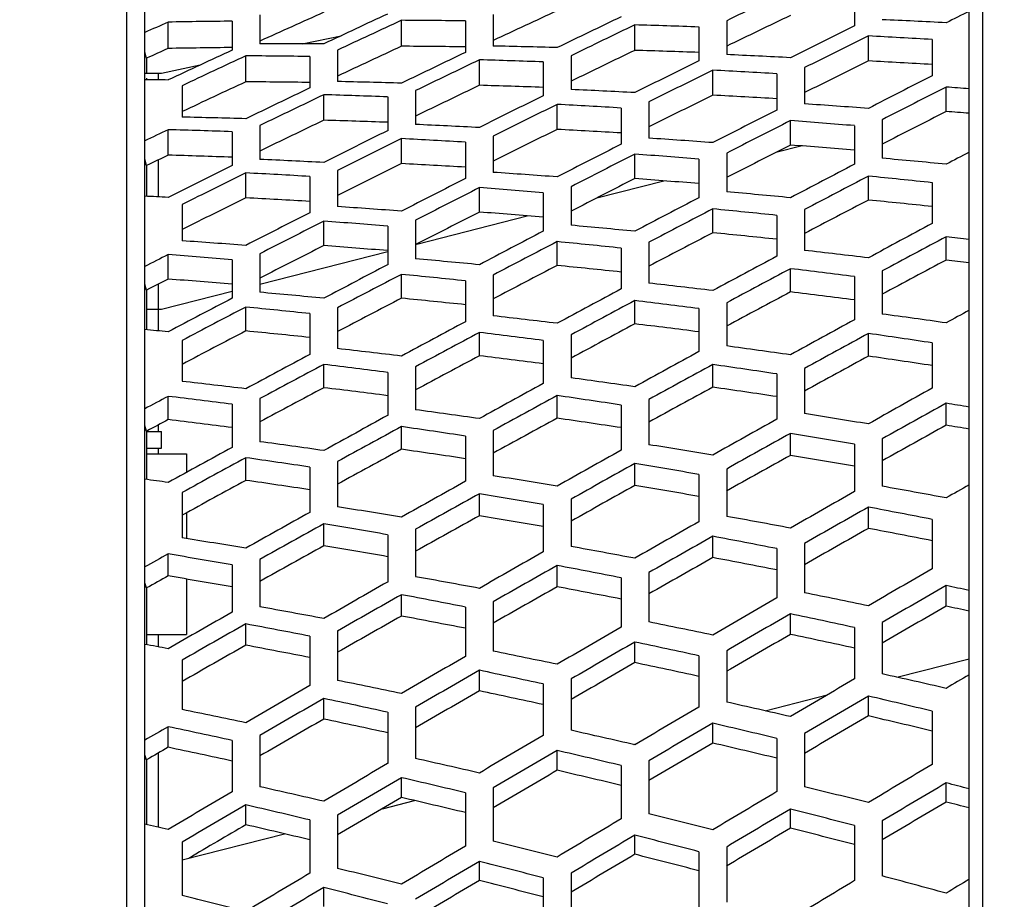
# Model space of a CAD drawing. Header units: millimetres. Extents: x 0 to 420, y 0 to 297.
# Tile 119 of 256: x 61.55 to 68.63, y 236.5 to 242.83. Entities that reach past the tile are written whole.
import ezdxf

# ---------------------------------------------------------------- set-up
doc = ezdxf.new("R2010")
doc.units = ezdxf.units.MM
doc.header["$LTSCALE"] = 23.1
doc.layers.get('0').update_dxf_attribs({"linetype": 'CONTINUOUS'})
doc.layers.add('DIM_PILOTEES', color=7, linetype='CONTINUOUS')
doc.styles.get("Standard").update_dxf_attribs({"font": 'txt', "width": 0.7})
doc.dimstyles.new('DIMSTYLE_1', dxfattribs={"dimtxt": 2.5, "dimasz": 3.5, "dimexe": 2, "dimexo": 0, "dimtad": 1, "dimdec": 0, "dimlfac": 5, "dimdsep": 46, "dimtxsty": 'Standard', "dimblk": '_FILLED', "dimblk1": '_FILLED', "dimblk2": '_FILLED', "dimcen": 0.09, "dimazin": 2, "dimtp": 0.8, "dimtm": 0.8, "dimtfac": 1, "dimtdec": 0, "dimtofl": 0, "dimtmove": 0, "dimatfit": 3, "dimldrblk": '_FILLED', "dimfxl": 0, "dimtolj": 1, "dimarcsym": 0})

# ---------------------------------------------------------------- blocks, each defined once
blk = doc.blocks.new('_FILLED')
at = {"color": 0, "linetype": 'ByBlock'}
blk.add_solid([(0, 0), (-1, 0.1429), (-1, -0.1429)], dxfattribs=at)
blk = doc.blocks.new('*D1')
at = {"layer": 'DIM_PILOTEES', "color": 2, "linetype": 'Continuous'}
for p, q in [((71.586, 247.7489), (30.431, 247.7489)), ((32.431, 247.7489), (32.431, 199.5161)), ((32.431, 151.2834), (32.431, 199.5161)), ((53.6999, 151.2834), (30.431, 151.2834))]:
    blk.add_line(p, q, dxfattribs=at)
at = {"layer": 'DIM_PILOTEES', "color": 2, "linetype": 'Continuous', "xscale": 3.5, "yscale": 3.5, "zscale": 3.5}
for p, rotation in [((32.431, 247.7489), 90), ((32.431, 151.2834), 270)]:
    blk.add_blockref('_FILLED', p, dxfattribs=dict(at, rotation=rotation))
at = {"layer": 'DIM_PILOTEES', "color": 2, "linetype": 'Continuous', "insert": (29.306, 199.5161), "char_height": 2.5, "width": 8.839286, "attachment_point": 2, "rotation": 90, "line_spacing_factor": 0.9}
blk.add_mtext('{\\ftxt;\\W0.0001;\\H0.0001;\\~}{\\ftxt;\\W2.3571428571;\\H2.5; }{\\ftxt;\\W0.0001;\\H0.0001;\\~}', dxfattribs=at)
blk = doc.blocks.new('*D4')
at = {"layer": 'DIM_PILOTEES', "color": 2, "linetype": 'Continuous'}
for p, q in [((71.586, 247.7489), (38.087, 247.7489)), ((40.087, 247.7489), (40.087, 202.0461)), ((40.087, 156.3434), (40.087, 202.0461)), ((55.3461, 156.3434), (38.087, 156.3434))]:
    blk.add_line(p, q, dxfattribs=at)
at = {"layer": 'DIM_PILOTEES', "color": 2, "linetype": 'Continuous', "xscale": 3.5, "yscale": 3.5, "zscale": 3.5}
for p, rotation in [((40.087, 247.7489), 90), ((40.087, 156.3434), 270)]:
    blk.add_blockref('_FILLED', p, dxfattribs=dict(at, rotation=rotation))
at = {"layer": 'DIM_PILOTEES', "color": 2, "linetype": 'Continuous', "insert": (36.962, 202.0461), "char_height": 2.5, "width": 8.571429, "attachment_point": 2, "rotation": 90, "line_spacing_factor": 0.9}
blk.add_mtext('{\\ftxt;\\W0.0001;\\H0.0001;\\~}{\\ftxt;\\W2.2857142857;\\H2.5; }{\\ftxt;\\W0.0001;\\H0.0001;\\~}', dxfattribs=at)

msp = doc.modelspace()

# ---------------------------------------------------------------- linework, layer by layer
at = {"color": 7, "linetype": 'Continuous'}
for p, q in [((68.476, 246.9154), (68.476, 235.1288)), ((68.3795, 235.0255), (68.3795, 246.8585)), ((62.3163, 230.57), (62.3163, 244.9825)), ((62.4461, 230.5093), (62.4461, 244.887)), ((67.5546, 243.0259), (67.5546, 242.7822)), ((62.6146, 242.6202), (62.6146, 242.8099)), ((63.0746, 242.8163), (63.0746, 242.6079)), ((63.2746, 242.8628), (63.2746, 242.6544)), ((64.2946, 242.6359), (64.2946, 242.8226)), ((64.7546, 242.8182), (64.7546, 242.5921)), ((64.9546, 242.8639), (64.9546, 242.6378)), ((66.6346, 242.8195), (66.6346, 242.5758)), ((65.9746, 242.6064), (65.9746, 242.7897)), ((66.4346, 242.7746), (66.4346, 242.531)), ((63.5797, 242.6539), (63.8602, 242.7121)), ((67.6546, 242.5305), (67.6546, 242.7102)), ((68.1146, 242.6844), (68.1146, 242.4237)), ((62.4599, 242.5507), (62.4461, 242.5981)), ((63.8346, 242.6081), (63.8346, 242.3819)), ((62.4599, 242.5507), (62.4599, 242.4434)), ((63.1746, 242.38), (63.1746, 242.5667)), ((63.6346, 242.5624), (63.6346, 242.3362)), ((64.8546, 242.3551), (64.8546, 242.5384)), ((65.3146, 242.5233), (65.3146, 242.2797)), ((65.5146, 242.5682), (65.5146, 242.3246)), ((62.5661, 242.4434), (62.8461, 242.5016)), ((66.5346, 242.2841), (66.5346, 242.4638)), ((67.1946, 242.4821), (67.1946, 242.2213)), ((62.4461, 242.4434), (62.5661, 242.4434)), ((62.4599, 242.4071), (62.4599, 242.3938)), ((62.5461, 242.3935), (62.5461, 242.4434)), ((66.9946, 242.4381), (66.9946, 242.1773)), ((62.7146, 242.3522), (62.7146, 242.1261)), ((64.3946, 242.3169), (64.3946, 242.0733)), ((68.2146, 242.1663), (68.2146, 242.3422)), ((63.7346, 242.1038), (63.7346, 242.2871)), ((64.1946, 242.2721), (64.1946, 242.0285)), ((66.0746, 242.2357), (66.0746, 241.975)), ((65.4146, 242.0377), (65.4146, 242.2175)), ((65.8746, 242.1917), (65.8746, 241.931)), ((67.0946, 241.9251), (67.0946, 242.101)), ((67.7546, 242.1077), (67.7546, 241.8302)), ((62.6146, 241.8525), (62.6146, 242.0358)), ((63.0746, 242.0208), (63.0746, 241.7772)), ((63.2746, 242.0657), (63.2746, 241.8221)), ((67.5546, 242.0646), (67.5546, 241.7871)), ((64.2946, 241.7913), (64.2946, 241.9711)), ((64.9546, 241.9894), (64.9546, 241.7286)), ((64.7546, 241.9454), (64.7546, 241.6846)), ((66.9983, 241.8762), (67.1675, 241.9195)), ((62.4599, 241.7783), (62.4461, 241.8234)), ((62.5461, 241.552), (62.5461, 241.8196)), ((65.9746, 241.684), (65.9746, 241.8599)), ((66.4346, 241.8235), (66.4346, 241.546)), ((66.6346, 241.8666), (66.6346, 241.5891)), ((62.4599, 241.7783), (62.4599, 241.5563)), ((63.8346, 241.743), (63.8346, 241.4823)), ((63.1746, 241.545), (63.1746, 241.7247)), ((63.6346, 241.699), (63.6346, 241.4383)), ((65.7002, 241.5445), (66.1829, 241.6678)), ((67.6546, 241.5296), (67.6546, 241.7015)), ((64.8546, 241.4429), (64.8546, 241.6188)), ((65.5146, 241.6255), (65.5146, 241.348)), ((68.1146, 241.6545), (68.1146, 241.3605)), ((65.3146, 241.5825), (65.3146, 241.3049)), ((62.7146, 241.4967), (62.7146, 241.2359)), ((66.5346, 241.2941), (66.5346, 241.4659)), ((67.1946, 241.461), (67.1946, 241.1671)), ((64.3946, 241.3844), (64.3946, 241.1069)), ((64.4033, 241.213), (65.1977, 241.416)), ((66.9946, 241.4189), (66.9946, 241.125)), ((63.7346, 241.2018), (63.7346, 241.3777)), ((64.1946, 241.3414), (64.1946, 241.0638)), ((68.2146, 241.0978), (68.2146, 241.2653)), ((65.4146, 241.0585), (65.4146, 241.2304)), ((65.8746, 241.1834), (65.8746, 240.8895)), ((66.0746, 241.2255), (66.0746, 240.9315)), ((62.6146, 240.9606), (62.6146, 241.1365)), ((63.0746, 241.1003), (63.0746, 240.8227)), ((63.2746, 240.9245), (64.196, 241.16)), ((63.2746, 241.1433), (63.2746, 240.8658)), ((67.0946, 240.8681), (67.0946, 241.0356)), ((64.2946, 240.823), (64.2946, 240.9948)), ((64.9546, 240.99), (64.9546, 240.696)), ((67.5546, 240.9782), (67.5546, 240.6682)), ((67.7546, 241.0192), (67.7546, 240.7092)), ((62.4599, 240.8821), (62.4461, 240.9248)), ((62.5461, 240.5881), (62.5461, 240.9259)), ((64.7546, 240.9479), (64.7546, 240.654)), ((62.4599, 240.8821), (62.4599, 240.5963)), ((62.5661, 240.7434), (63.0746, 240.8734)), ((62.4599, 240.7434), (62.5661, 240.7434)), ((63.1746, 240.5874), (63.1746, 240.7593)), ((63.8346, 240.7545), (63.8346, 240.4605)), ((65.9746, 240.6384), (65.9746, 240.806)), ((66.4346, 240.7485), (66.4346, 240.4386)), ((66.6346, 240.7895), (66.6346, 240.4796)), ((63.6346, 240.7124), (63.6346, 240.4185)), ((64.8546, 240.4088), (64.8546, 240.5763)), ((65.5146, 240.5599), (65.5146, 240.25)), ((67.6546, 240.4064), (67.6546, 240.5694)), ((62.7146, 240.5189), (62.7146, 240.225)), ((65.3146, 240.5189), (65.3146, 240.2089)), ((68.1146, 240.5014), (68.1146, 240.1759)), ((63.7346, 240.1791), (63.7346, 240.3467)), ((64.3946, 240.3303), (64.3946, 240.0203)), ((66.5346, 240.1829), (66.5346, 240.3459)), ((67.1946, 240.3179), (67.1946, 239.9924)), ((64.1946, 240.2893), (64.1946, 239.9793)), ((66.9946, 240.278), (66.9946, 239.9525)), ((62.6146, 239.9495), (62.6146, 240.117)), ((65.4146, 239.9595), (65.4146, 240.1225)), ((63.0746, 240.0597), (63.0746, 239.7497)), ((63.2746, 240.1007), (63.2746, 239.7907)), ((65.8746, 240.0546), (65.8746, 239.729)), ((66.0746, 240.0945), (66.0746, 239.7689)), ((68.2146, 239.9092), (68.2146, 240.0675)), ((62.4599, 239.867), (62.4461, 239.907)), ((62.5461, 239.8634), (62.5461, 239.913)), ((64.2946, 239.736), (64.2946, 239.899)), ((62.4599, 239.867), (62.4599, 239.5189)), ((62.4599, 239.8634), (62.5661, 239.8634)), ((62.5661, 239.7434), (62.5661, 239.8634)), ((64.7546, 239.8312), (64.7546, 239.5056)), ((64.9546, 239.8711), (64.9546, 239.5455)), ((67.0946, 239.6922), (67.0946, 239.8505)), ((67.5546, 239.7722), (67.5546, 239.4315)), ((67.7546, 239.811), (67.7546, 239.4703)), ((62.4599, 239.7434), (62.5661, 239.7434)), ((62.4599, 239.7034), (62.7461, 239.7034)), ((62.5461, 239.7034), (62.5461, 239.7434)), ((62.7461, 239.7034), (62.7461, 239.5695)), ((63.1746, 239.5125), (63.1746, 239.6756)), ((63.8346, 239.6477), (63.8346, 239.3221)), ((65.9746, 239.4753), (65.9746, 239.6336)), ((63.6346, 239.6078), (63.6346, 239.2822)), ((66.4346, 239.5553), (66.4346, 239.2146)), ((66.6346, 239.5941), (66.6346, 239.2533)), ((62.7146, 239.4242), (62.7146, 239.0987)), ((64.8546, 239.2583), (64.8546, 239.4166)), ((65.3146, 239.3384), (65.3146, 238.9977)), ((65.5146, 239.3771), (65.5146, 239.0364)), ((62.7461, 239.2785), (62.7461, 239.0937)), ((67.6546, 239.1668), (67.6546, 239.3201)), ((63.7346, 239.0414), (63.7346, 239.1996)), ((68.1146, 239.2316), (68.1146, 238.8762)), ((64.1946, 239.1215), (64.1946, 238.7808)), ((64.3946, 239.1602), (64.3946, 238.8195)), ((66.5346, 238.9566), (66.5346, 239.1099)), ((67.1946, 239.059), (67.1946, 238.7035)), ((62.6146, 238.8244), (62.6146, 238.9827)), ((66.9946, 239.0214), (66.9946, 238.666)), ((63.0746, 238.9046), (63.0746, 238.5638)), ((63.2746, 238.9433), (63.2746, 238.6026)), ((65.4146, 238.7464), (65.4146, 238.8998)), ((66.0746, 238.8488), (66.0746, 238.4934)), ((62.4599, 238.7385), (62.4461, 238.7755)), ((62.7461, 238.8023), (62.7461, 238.4034)), ((65.8746, 238.8113), (65.8746, 238.4559)), ((62.4599, 238.7385), (62.4599, 238.3299)), ((64.2946, 238.5363), (64.2946, 238.6896)), ((68.2146, 238.6069), (68.2146, 238.7551)), ((64.9546, 238.6387), (64.9546, 238.2833)), ((64.7546, 238.6012), (64.7546, 238.2458)), ((67.0946, 238.4038), (67.0946, 238.552)), ((63.1746, 238.3261), (63.1746, 238.4794)), ((67.7546, 238.4896), (67.7546, 238.12)), ((63.8346, 238.4286), (63.8346, 238.0732)), ((67.5546, 238.4534), (67.5546, 238.0837)), ((62.4599, 238.4034), (62.7461, 238.4034)), ((62.5461, 238.314), (62.5461, 238.4034)), ((63.6346, 238.391), (63.6346, 238.0356)), ((65.9746, 238.2008), (65.9746, 238.3489)), ((66.6346, 238.2866), (66.6346, 237.9169)), ((62.7146, 238.2184), (62.7146, 237.863)), ((66.4346, 238.2503), (66.4346, 237.8807)), ((67.8596, 238.0964), (68.3795, 238.2293)), ((64.8546, 237.9977), (64.8546, 238.1458)), ((65.5146, 238.0835), (65.5146, 237.7139)), ((65.3146, 238.0473), (65.3146, 237.6776)), ((63.7346, 237.7946), (63.7346, 237.9427)), ((66.9122, 237.8542), (67.3581, 237.9682)), ((67.6546, 237.8175), (67.6546, 237.9603)), ((64.1946, 237.8442), (64.1946, 237.4746)), ((64.3946, 237.8805), (64.3946, 237.5108)), ((68.1146, 237.8517), (68.1146, 237.4683)), ((62.6146, 237.5915), (62.6146, 237.7397)), ((66.5346, 237.6217), (66.5346, 237.7645)), ((63.0746, 237.6412), (63.0746, 237.2715)), ((63.2746, 237.6774), (63.2746, 237.3078)), ((66.9946, 237.6559), (66.9946, 237.2726)), ((67.1946, 237.6909), (67.1946, 237.3075)), ((65.4146, 237.426), (65.4146, 237.5688)), ((65.9643, 237.612), (65.9894, 237.6184)), ((62.4599, 237.5025), (62.4461, 237.5364)), ((62.4599, 237.5025), (62.4599, 237.0357)), ((62.5461, 237.016), (62.5461, 237.5521)), ((66.0746, 237.4952), (66.0746, 237.1118)), ((65.8746, 237.4602), (65.8746, 237.0769)), ((64.2946, 237.2302), (64.2946, 237.3731)), ((64.9546, 237.2995), (64.9546, 236.9161)), ((68.2146, 237.198), (68.2146, 237.3352)), ((64.1574, 237.1501), (64.3865, 237.2087)), ((64.7546, 237.2645), (64.7546, 236.8812)), ((63.1746, 237.0345), (63.1746, 237.1773)), ((67.0946, 237.0099), (67.0946, 237.1471)), ((63.6346, 237.0688), (63.6346, 236.6854)), ((63.8346, 237.1038), (63.8346, 236.7204)), ((67.7546, 237.0623), (67.7546, 236.6657)), ((67.5546, 237.0287), (67.5546, 236.6321)), ((62.7146, 236.7814), (63.4509, 236.9696)), ((65.9746, 236.8217), (65.9746, 236.959)), ((62.7146, 236.9081), (62.7146, 236.5247)), ((66.6346, 236.8742), (66.6346, 236.4776)), ((66.4346, 236.8406), (66.4346, 236.444)), ((64.8546, 236.6336), (64.8546, 236.7709)), ((65.3146, 236.6525), (65.3146, 236.2559)), ((65.5146, 236.6861), (65.5146, 236.2895)), ((63.7346, 236.4455), (63.7346, 236.5827))]:
    msp.add_line(p, q, dxfattribs=at)
for centre, major_axis, ratio, start_param, end_param in [((91.3089, 225.399), (56.9286, 18.7454), 0.424394, 1.866776, 1.875618), ((86.9614, 224.2131), (54.7682, 15.786), 0.44833, 1.876388, 1.885589), ((89.0386, 224.7769), (55.6269, 17.2034), 0.436622, 1.870978, 1.880031), ((94.9686, 225.5843), (58.5134, 19.2673), 0.424394, 1.898757, 1.901886), ((85.7698, 224.1968), (54.6058, 15.7392), 0.44833, 1.876334, 1.87971), ((88.0448, 213.1914), (55.5923, -16.0235), 0.44833, 2.160999, 2.170186), ((89.4295, 224.3553), (56.1928, 16.1966), 0.44833, 1.903878, 1.912967), ((87.847, 224.7593), (55.4647, 17.1532), 0.436622, 1.870925, 1.880004), ((90.1219, 212.6206), (56.4505, -17.4581), 0.436622, 2.166561, 2.1756), ((91.5067, 224.9313), (57.0505, 17.6436), 0.436622, 1.898027, 1.906971), ((91.1157, 225.3478), (56.4911, 18.6014), 0.424394, 1.866639, 1.875549), ((92.6936, 212.0177), (57.5283, -18.9429), 0.424394, 2.14465, 2.153401), ((89.9241, 225.3289), (56.3289, 18.5479), 0.424394, 1.866588, 1.875524), ((92.1991, 212.0427), (57.3141, -18.8723), 0.424394, 2.171045, 2.179942), ((93.5838, 225.5142), (57.9138, 19.0698), 0.424394, 1.893263, 1.902067), ((92.0012, 225.9046), (57.1994, 19.9221), 0.41172, 1.863286, 1.872082), ((94.2762, 211.459), (58.1841, -20.265), 0.41172, 2.17449, 2.183249), ((85.5767, 224.1531), (54.1677, 15.6129), 0.44833, 1.876185, 1.879308), ((87.8516, 213.2352), (55.1542, -15.8973), 0.44833, 2.161072, 2.170332), ((88.0448, 224.2954), (55.5923, 16.0235), 0.44833, 1.903976, 1.913163), ((87.1546, 213.23), (55.2063, -15.9123), 0.44833, 2.133557, 2.142685), ((87.6538, 224.7118), (55.0269, 17.0178), 0.436622, 1.870781, 1.879932), ((89.9288, 212.6681), (56.0127, -17.3227), 0.436622, 2.166631, 2.175742), ((90.1219, 224.8662), (56.4505, 17.4581), 0.436622, 1.898122, 1.907162), ((89.2317, 212.6624), (56.0647, -17.3388), 0.436622, 2.139557, 2.14854), ((89.731, 225.2777), (55.8914, 18.4039), 0.424394, 1.866449, 1.875454), ((92.0059, 212.0939), (56.8766, -18.7283), 0.424394, 2.171113, 2.180079), ((86.4622, 224.6942), (54.8646, 16.9676), 0.436622, 1.870727, 1.879905), ((88.7372, 212.6857), (55.8504, -17.2725), 0.436622, 2.166658, 2.175795), ((88.5393, 225.2588), (55.7293, 18.3505), 0.424394, 1.866396, 1.875427), ((90.8143, 212.1128), (56.7144, -18.6749), 0.424394, 2.171139, 2.18013), ((92.1991, 225.4441), (57.3141, 18.8723), 0.424394, 1.893355, 1.902252), ((91.3089, 212.0878), (56.9286, -18.7454), 0.424394, 2.144466, 2.153308), ((91.8081, 225.8498), (56.7621, 19.7698), 0.41172, 1.863151, 1.872014), ((94.083, 211.5137), (57.7468, -20.1127), 0.41172, 2.174557, 2.183382), ((90.6165, 225.8295), (56.6, 19.7133), 0.41172, 1.8631, 1.871989), ((92.8914, 211.534), (57.5847, -20.0563), 0.41172, 2.174581, 2.183431), ((85.7698, 213.29), (54.6058, -15.7392), 0.44833, 2.133356, 2.136733), ((86.2691, 224.6467), (54.4269, 16.8322), 0.436622, 1.870579, 1.879831), ((88.544, 212.7331), (55.4126, -17.1371), 0.436622, 2.16673, 2.17594), ((87.847, 212.7275), (55.4647, -17.1532), 0.436622, 2.139363, 2.148443), ((94.2762, 226.0278), (58.1841, 20.265), 0.41172, 1.889635, 1.898394), ((88.7372, 224.8011), (55.8504, 17.2725), 0.436622, 1.898219, 1.907356), ((88.3462, 225.2076), (55.2918, 18.2064), 0.424394, 1.866254, 1.875356), ((90.6212, 212.164), (56.2769, -18.5308), 0.424394, 2.171209, 2.180271), ((89.9241, 212.1579), (56.3289, -18.5479), 0.424394, 2.144278, 2.153214), ((92.6936, 226.4054), (57.4776, 21.0551), 0.398664, 1.860792, 1.869543), ((94.9686, 210.9502), (58.4619, -21.4157), 0.398664, 2.182615, 2.185744), ((87.1546, 225.1887), (55.1296, 18.153), 0.424394, 1.8662, 1.875329), ((89.4295, 212.183), (56.1148, -18.4774), 0.424394, 2.171235, 2.180323), ((90.8143, 225.374), (56.7144, 18.6749), 0.424394, 1.893449, 1.90244), ((90.4233, 225.7748), (56.1628, 19.561), 0.41172, 1.862962, 1.871919), ((92.6983, 211.5887), (57.1475, -19.904), 0.41172, 2.174649, 2.183567), ((89.2317, 225.7545), (56.0007, 19.5046), 0.41172, 1.86291, 1.871893), ((91.5067, 211.609), (56.9854, -19.8475), 0.41172, 2.174674, 2.183618), ((92.8914, 225.9528), (57.5847, 20.0563), 0.41172, 1.889726, 1.898576), ((92.0012, 211.5822), (57.1994, -19.9221), 0.41172, 2.148141, 2.156937), ((92.5005, 226.3471), (57.0405, 20.895), 0.398664, 1.860659, 1.869476), ((94.7754, 211.0085), (58.0248, -21.2555), 0.398664, 2.182723, 2.185876), ((86.4622, 212.7926), (54.8646, -16.9676), 0.436622, 2.139165, 2.148343), ((86.9614, 225.1375), (54.6921, 18.009), 0.424394, 1.866055, 1.875256), ((89.2364, 212.2341), (55.6773, -18.3334), 0.424394, 2.171306, 2.180466), ((91.3089, 226.3255), (56.8784, 20.8356), 0.398664, 1.860608, 1.86945), ((93.5838, 211.0301), (57.8627, -21.1962), 0.398664, 2.177121, 2.185925), ((85.7698, 225.1186), (54.5299, 17.9556), 0.424394, 1.866, 1.869376), ((88.0448, 212.2531), (55.5151, -18.28), 0.424394, 2.171333, 2.18052), ((89.4295, 225.3038), (56.1148, 18.4774), 0.424394, 1.893545, 1.902633), ((88.5393, 212.228), (55.7293, -18.3505), 0.424394, 2.144087, 2.153118), ((89.0386, 225.6997), (55.5634, 19.3523), 0.41172, 1.862769, 1.871822), ((91.3135, 211.6638), (56.5481, -19.6952), 0.41172, 2.174743, 2.183757), ((87.847, 225.6795), (55.4013, 19.2958), 0.41172, 1.862716, 1.871796), ((90.1219, 211.6841), (56.386, -19.6388), 0.41172, 2.174769, 2.183809), ((90.6165, 211.6573), (56.6, -19.7133), 0.41172, 2.147955, 2.156844), ((91.5067, 225.8778), (56.9854, 19.8475), 0.41172, 1.889819, 1.898763), ((91.1157, 226.2673), (56.4413, 20.6755), 0.398664, 1.860472, 1.869382), ((93.3907, 211.0883), (57.4256, -21.0361), 0.398664, 2.177188, 2.186059), ((85.5767, 225.0674), (54.0924, 17.8115), 0.424394, 1.865851, 1.868975), ((87.8516, 212.3042), (55.0776, -18.1359), 0.424394, 2.171406, 2.180666), ((87.1546, 212.2981), (55.1296, -18.153), 0.424394, 2.143891, 2.153019), ((89.9241, 226.2457), (56.2793, 20.6161), 0.398664, 1.860421, 1.869356), ((92.1991, 211.1099), (57.2636, -20.9767), 0.398664, 2.177213, 2.18611), ((92.6936, 211.0814), (57.4776, -21.0551), 0.398664, 2.150818, 2.159568), ((94.9686, 226.5366), (58.4619, 21.4157), 0.398664, 1.892589, 1.895718), ((88.0448, 225.2337), (55.5151, 18.28), 0.424394, 1.893643, 1.90283), ((87.6538, 225.6247), (54.9641, 19.1435), 0.41172, 1.862572, 1.871724), ((89.9288, 211.7388), (55.9487, -19.4865), 0.41172, 2.17484, 2.18395), ((93.5838, 226.4567), (57.8627, 21.1962), 0.398664, 1.887095, 1.895899), ((86.4622, 225.6044), (54.802, 19.0871), 0.41172, 1.862518, 1.871696), ((88.7372, 211.7591), (55.7866, -19.43), 0.41172, 2.174866, 2.184003), ((90.1219, 225.8027), (56.386, 19.6388), 0.41172, 1.889914, 1.898954), ((89.2317, 211.7323), (56.0007, -19.5046), 0.41172, 2.147765, 2.156748), ((89.731, 226.1874), (55.8422, 20.456), 0.398664, 1.860281, 1.869286), ((92.0059, 211.1682), (56.8265, -20.8166), 0.398664, 2.177281, 2.186247), ((92.0012, 226.8161), (57.1643, 21.9158), 0.385286, 1.859062, 1.867858), ((94.2762, 210.5317), (58.1483, -22.2931), 0.385286, 2.178714, 2.187473), ((88.5393, 226.1658), (55.6802, 20.3967), 0.398664, 1.860229, 1.86926), ((90.8143, 211.1898), (56.6645, -20.7572), 0.398664, 2.177307, 2.186298), ((85.7698, 212.3682), (54.5299, -17.9556), 0.424394, 2.14369, 2.147066), ((86.2691, 225.5497), (54.3647, 18.9348), 0.41172, 1.862371, 1.871622), ((88.544, 211.8139), (55.3494, -19.2777), 0.41172, 2.174938, 2.184148), ((92.1991, 226.3769), (57.2636, 20.9767), 0.398664, 1.887187, 1.896084), ((91.3089, 211.1613), (56.8784, -20.8356), 0.398664, 2.150634, 2.159476), ((91.8081, 226.7544), (56.7273, 21.7483), 0.385286, 1.858927, 1.86779), ((94.083, 210.5934), (57.7113, -22.1256), 0.385286, 2.17878, 2.187606), ((87.847, 211.8074), (55.4013, -19.2958), 0.41172, 2.147572, 2.156651), ((90.6165, 226.7315), (56.5653, 21.6862), 0.385286, 1.858876, 1.867765), ((92.8914, 210.6163), (57.5493, -22.0634), 0.385286, 2.178805, 2.187655), ((88.7372, 225.7277), (55.7866, 19.43), 0.41172, 1.890011, 1.899148), ((88.3462, 226.1075), (55.2431, 20.2365), 0.398664, 1.860086, 1.869188), ((90.6212, 211.2481), (56.2274, -20.5971), 0.398664, 2.177376, 2.186438), ((87.1546, 226.0859), (55.081, 20.1772), 0.398664, 1.860033, 1.869161), ((89.4295, 211.2697), (56.0653, -20.5378), 0.398664, 2.177402, 2.186491), ((89.9241, 211.2411), (56.2793, -20.6161), 0.398664, 2.150446, 2.159382), ((94.2762, 226.9551), (58.1483, 22.2931), 0.385286, 1.885411, 1.89417), ((90.8143, 226.297), (56.6645, 20.7572), 0.398664, 1.887281, 1.896273), ((90.4233, 226.6698), (56.1283, 21.5186), 0.385286, 1.858738, 1.867695), ((92.6983, 210.678), (57.1123, -21.8959), 0.385286, 2.178873, 2.187791), ((92.6936, 227.3005), (57.4574, 22.955), 0.371638, 1.858408, 1.867158), ((94.9686, 210.0397), (58.4414, -23.3481), 0.371638, 2.185, 2.188129), ((86.4622, 211.8824), (54.802, -19.0871), 0.41172, 2.147373, 2.156552), ((86.9614, 226.0277), (54.6439, 20.0171), 0.398664, 1.859887, 1.869088), ((89.2364, 211.3279), (55.6282, -20.3776), 0.398664, 2.177474, 2.186634), ((89.2317, 226.6469), (55.9663, 21.4565), 0.385286, 1.858686, 1.867669), ((91.5067, 210.7009), (56.9503, -21.8338), 0.385286, 2.178898, 2.187842), ((85.7698, 226.0061), (54.4819, 19.9577), 0.398664, 1.859832, 1.863209), ((88.0448, 211.3495), (55.4662, -20.3183), 0.398664, 2.1775, 2.186687), ((88.5393, 211.321), (55.6802, -20.3967), 0.398664, 2.150254, 2.159285), ((92.8914, 226.8705), (57.5493, 22.0634), 0.385286, 1.885502, 1.894352), ((92.0012, 210.6707), (57.1643, -21.9158), 0.385286, 2.152365, 2.161161), ((92.5005, 227.2355), (57.0205, 22.7804), 0.371638, 1.858274, 1.867091), ((94.7754, 210.1048), (58.0044, -23.1735), 0.371638, 2.185107, 2.18826), ((89.4295, 226.2171), (56.0653, 20.5378), 0.398664, 1.887377, 1.896465), ((89.0386, 226.5852), (55.5293, 21.289), 0.385286, 1.858545, 1.867598), ((91.3135, 210.7626), (56.5133, -21.6663), 0.385286, 2.178967, 2.187981), ((91.3089, 227.2113), (56.8585, 22.7157), 0.371638, 1.858224, 1.867066), ((93.5838, 210.1289), (57.8424, -23.1088), 0.371638, 2.179506, 2.18831), ((85.5767, 225.9478), (54.0448, 19.7976), 0.398664, 1.859683, 1.862807), ((87.8516, 211.4078), (55.0291, -20.1582), 0.398664, 2.177573, 2.186834), ((87.847, 226.5623), (55.3673, 21.2269), 0.385286, 1.858492, 1.867572), ((90.1219, 210.7855), (56.3513, -21.6042), 0.385286, 2.178993, 2.188033), ((91.5067, 226.7859), (56.9503, 21.8338), 0.385286, 1.885595, 1.894539), ((90.6165, 210.7553), (56.5653, -21.6862), 0.385286, 2.152179, 2.161068), ((88.0448, 226.1373), (55.4662, 20.3183), 0.398664, 1.887475, 1.896662), ((87.1546, 211.4009), (55.081, -20.1772), 0.398664, 2.150058, 2.159187), ((87.6538, 226.5006), (54.9303, 21.0593), 0.385286, 1.858348, 1.8675), ((89.9288, 210.8472), (55.9143, -21.4366), 0.385286, 2.179064, 2.188174), ((91.1157, 227.1463), (56.4215, 22.5412), 0.371638, 1.858087, 1.866997), ((93.3907, 210.194), (57.4055, -22.9343), 0.371638, 2.179572, 2.188444), ((86.4622, 226.4778), (54.7683, 20.9972), 0.385286, 1.858294, 1.867472), ((88.7372, 210.8701), (55.7523, -21.3745), 0.385286, 2.17909, 2.188227), ((89.9241, 227.1221), (56.2595, 22.4764), 0.371638, 1.858036, 1.866971), ((92.1991, 210.2181), (57.2435, -22.8695), 0.371638, 2.179597, 2.188494), ((89.2317, 210.8399), (55.9663, -21.4565), 0.385286, 2.151989, 2.160972), ((92.6936, 210.1863), (57.4574, -22.955), 0.371638, 2.153203, 2.161953), ((94.9686, 227.4471), (58.4414, 23.3481), 0.371638, 1.890205, 1.893334), ((90.1219, 226.7013), (56.3513, 21.6042), 0.385286, 1.88569, 1.89473), ((89.731, 227.0571), (55.8226, 22.3019), 0.371638, 1.857896, 1.866901), ((92.0059, 210.2832), (56.8066, -22.695), 0.371638, 2.179666, 2.188631), ((93.5838, 227.3579), (57.8424, 23.1088), 0.371638, 1.884711, 1.893515), ((85.7698, 211.4807), (54.4819, -19.9577), 0.398664, 2.149858, 2.153234), ((86.2691, 226.416), (54.3313, 20.8297), 0.385286, 1.858147, 1.867398), ((88.544, 210.9318), (55.3153, -21.207), 0.385286, 2.179162, 2.188372), ((88.5393, 227.0329), (55.6606, 22.2372), 0.371638, 1.857844, 1.866875), ((90.8143, 210.3073), (56.6446, -22.6303), 0.371638, 2.179691, 2.188683), ((92.0012, 227.6843), (57.1587, 23.7059), 0.357768, 1.858408, 1.867204), ((94.2762, 209.6486), (58.1427, -24.114), 0.357768, 2.179368, 2.188127), ((87.847, 210.9245), (55.3673, -21.2269), 0.385286, 2.151796, 2.160875), ((91.3089, 210.2755), (56.8585, -22.7157), 0.371638, 2.153019, 2.161861), ((88.7372, 226.6167), (55.7523, 21.3745), 0.385286, 1.885787, 1.894924), ((88.3462, 226.9679), (55.2237, 22.0626), 0.371638, 1.857701, 1.866803), ((90.6212, 210.3724), (56.2076, -22.4557), 0.371638, 2.179761, 2.188823), ((92.1991, 227.2687), (57.2435, 22.8695), 0.371638, 1.884802, 1.893699), ((91.8081, 227.616), (56.7218, 23.5247), 0.357768, 1.858273, 1.867136), ((94.083, 209.7169), (57.7057, -23.9328), 0.357768, 2.179434, 2.188259), ((87.1546, 226.9437), (55.0617, 21.9979), 0.371638, 1.857648, 1.866777), ((89.4295, 210.3965), (56.0456, -22.391), 0.371638, 2.179787, 2.188875), ((90.6165, 227.5906), (56.5598, 23.4575), 0.357768, 1.858222, 1.867111), ((92.8914, 209.7423), (57.5437, -23.8656), 0.357768, 2.179459, 2.188309), ((89.9241, 210.3647), (56.2595, -22.4764), 0.371638, 2.152831, 2.161766), ((86.4622, 211.009), (54.7683, -20.9972), 0.385286, 2.151597, 2.160776), ((86.9614, 226.8787), (54.6247, 21.8233), 0.371638, 1.857502, 1.866703), ((89.2364, 210.4616), (55.6087, -22.2164), 0.371638, 2.179858, 2.189019), ((90.8143, 227.1795), (56.6446, 22.6303), 0.371638, 1.884896, 1.893888), ((90.4233, 227.5223), (56.1228, 23.2763), 0.357768, 1.858084, 1.867041), ((92.6983, 209.8106), (57.1068, -23.6844), 0.357768, 2.179527, 2.188445), ((85.7698, 226.8545), (54.4628, 21.7586), 0.371638, 1.857448, 1.860824), ((88.0448, 210.4857), (55.4467, -22.1517), 0.371638, 2.179885, 2.189072), ((89.2317, 227.4969), (55.9608, 23.2091), 0.357768, 1.858033, 1.867016), ((91.5067, 209.8359), (56.9448, -23.6172), 0.357768, 2.179552, 2.188496), ((94.2762, 227.8382), (58.1427, 24.114), 0.357768, 1.884757, 1.893516), ((92.6936, 228.1497), (57.4656, 24.6579), 0.343717, 1.859375, 1.868126), ((94.9686, 209.176), (58.4497, -25.0802), 0.343717, 2.184032, 2.187161), ((89.4295, 227.0903), (56.0456, 22.391), 0.371638, 1.884992, 1.89408), ((88.5393, 210.4539), (55.6606, -22.2372), 0.371638, 2.152639, 2.16167), ((92.0012, 209.8025), (57.1587, -23.7059), 0.357768, 2.153019, 2.161815), ((85.5767, 226.7895), (54.0258, 21.584), 0.371638, 1.857299, 1.860422), ((87.8516, 210.5508), (55.0098, -21.9771), 0.371638, 2.179958, 2.189218), ((87.847, 227.4033), (55.3619, 22.9607), 0.357768, 1.857839, 1.866918), ((90.1219, 209.9296), (56.3459, -23.3688), 0.357768, 2.179647, 2.188686), ((89.0386, 227.4286), (55.5239, 23.0279), 0.357768, 1.857891, 1.866945), ((91.3135, 209.9043), (56.5079, -23.436), 0.357768, 2.179621, 2.188635), ((92.8914, 227.7445), (57.5437, 23.8656), 0.357768, 1.884848, 1.893699), ((92.5005, 228.0782), (57.0286, 24.4704), 0.343717, 1.859241, 1.868058), ((94.7754, 209.2475), (58.0127, -24.8927), 0.343717, 2.18414, 2.187293), ((91.3089, 228.0517), (56.8666, 24.4009), 0.343717, 1.859191, 1.868033), ((93.5838, 209.2741), (57.8507, -24.8232), 0.343717, 2.178538, 2.187342), ((87.1546, 210.5431), (55.0617, -21.9979), 0.371638, 2.152443, 2.161571), ((90.6165, 209.8962), (56.5598, -23.4575), 0.357768, 2.152833, 2.161722), ((88.0448, 227.0011), (55.4467, 22.1517), 0.371638, 1.88509, 1.894277), ((87.6538, 227.3349), (54.925, 22.7795), 0.357768, 1.857694, 1.866846), ((89.9288, 209.998), (55.9089, -23.1876), 0.357768, 2.179717, 2.188828), ((91.5067, 227.6509), (56.9448, 23.6172), 0.357768, 1.884941, 1.893885), ((91.1157, 227.9801), (56.4296, 24.2134), 0.343717, 1.859055, 1.867965), ((93.3907, 209.3456), (57.4137, -24.6356), 0.343717, 2.178605, 2.187476), ((86.4622, 227.3096), (54.763, 22.7123), 0.357768, 1.85764, 1.866819), ((88.7372, 210.0233), (55.7469, -23.1204), 0.357768, 2.179744, 2.188881), ((89.9241, 227.9536), (56.2676, 24.1439), 0.343717, 1.859003, 1.867939), ((92.1991, 209.3721), (57.2517, -24.5661), 0.343717, 2.17863, 2.187527), ((89.2317, 209.9899), (55.9608, -23.2091), 0.357768, 2.152643, 2.161626), ((85.7698, 210.6323), (54.4628, -21.7586), 0.371638, 2.152243, 2.155619), ((86.2691, 227.2412), (54.326, 22.5311), 0.357768, 1.857493, 1.866745), ((88.544, 210.0917), (55.31, -22.9392), 0.357768, 2.179816, 2.189026), ((90.1219, 227.5572), (56.3459, 23.3688), 0.357768, 1.885036, 1.894076), ((89.731, 227.8821), (55.8306, 23.9564), 0.343717, 1.858864, 1.867869), ((92.0059, 209.4436), (56.8147, -24.3786), 0.343717, 2.178698, 2.187664), ((92.6936, 209.3371), (57.4656, -24.6579), 0.343717, 2.152235, 2.160985), ((94.9686, 228.3108), (58.4497, 25.0802), 0.343717, 1.891172, 1.894301), ((88.5393, 227.8556), (55.6686, 23.8868), 0.343717, 1.858812, 1.867843), ((90.8143, 209.4702), (56.6527, -24.3091), 0.343717, 2.178724, 2.187715), ((93.5838, 228.2127), (57.8507, 24.8232), 0.343717, 1.885678, 1.894482), ((88.7372, 227.4635), (55.7469, 23.1204), 0.357768, 1.885133, 1.89427), ((87.847, 210.0835), (55.3619, -22.9607), 0.357768, 2.152449, 2.161529), ((88.3462, 227.784), (55.2316, 23.6993), 0.343717, 1.858669, 1.867771), ((90.6212, 209.5417), (56.2157, -24.1216), 0.343717, 2.178793, 2.187855), ((92.0012, 228.5045), (57.1796, 25.3077), 0.329521, 1.860889, 1.869685), ((94.2762, 208.8143), (58.1639, -25.7433), 0.329521, 2.176888, 2.185646), ((87.1546, 227.7575), (55.0696, 23.6298), 0.343717, 1.858616, 1.867744), ((89.4295, 209.5682), (56.0537, -24.0521), 0.343717, 2.17882, 2.187908), ((92.1991, 228.1147), (57.2517, 24.5661), 0.343717, 1.88577, 1.894667), ((91.3089, 209.4351), (56.8666, -24.4009), 0.343717, 2.152051, 2.160893), ((91.8081, 228.4299), (56.7425, 25.1142), 0.329521, 1.860754, 1.869617), ((94.083, 208.8889), (57.7268, -25.5499), 0.329521, 2.176954, 2.185779), ((86.4622, 210.1772), (54.763, -22.7123), 0.357768, 2.152251, 2.161429), ((90.6165, 228.4022), (56.5804, 25.0425), 0.329521, 1.860703, 1.869591), ((92.8914, 208.9166), (57.5648, -25.4781), 0.329521, 2.176979, 2.185829), ((85.7698, 227.6595), (54.4706, 23.3728), 0.343717, 1.858415, 1.861791), ((88.0448, 209.6663), (55.4547, -23.795), 0.343717, 2.178918, 2.188105), ((86.9614, 227.686), (54.6326, 23.4423), 0.343717, 1.85847, 1.867671), ((89.2364, 209.6397), (55.6167, -23.8646), 0.343717, 2.178891, 2.188051), ((90.8143, 228.0166), (56.6527, 24.3091), 0.343717, 1.885864, 1.894855), ((89.9241, 209.5332), (56.2676, -24.1439), 0.343717, 2.151863, 2.160799), ((90.4233, 228.3276), (56.1433, 24.849), 0.329521, 1.860565, 1.869522), ((92.6983, 208.9912), (57.1276, -25.2847), 0.329521, 2.177046, 2.185964), ((89.2317, 228.2999), (55.9813, 24.7773), 0.329521, 1.860513, 1.869496), ((91.5067, 209.0188), (56.9656, -25.2129), 0.329521, 2.177071, 2.186015), ((94.2762, 228.6725), (58.1639, 25.7433), 0.329521, 1.887238, 1.895996), ((85.5767, 227.5879), (54.0336, 23.1853), 0.343717, 1.858266, 1.86139), ((87.8516, 209.7378), (55.0176, -23.6075), 0.343717, 2.17899, 2.188251), ((89.4295, 227.9186), (56.0537, 24.0521), 0.343717, 1.88596, 1.895048), ((88.5393, 209.6312), (55.6686, -23.8868), 0.343717, 2.151671, 2.160702), ((87.847, 228.1976), (55.3821, 24.5121), 0.329521, 1.860319, 1.869399), ((90.1219, 209.1211), (56.3664, -24.9478), 0.329521, 2.177166, 2.186206), ((89.0386, 228.2253), (55.5442, 24.5838), 0.329521, 1.860372, 1.869425), ((91.3135, 209.0935), (56.5285, -25.0195), 0.329521, 2.17714, 2.186154), ((92.0012, 208.9823), (57.1796, -25.3077), 0.329521, 2.150539, 2.159334), ((92.6936, 228.9484), (57.4981, 26.1788), 0.315212, 1.863263, 1.872013), ((94.9686, 208.3637), (58.4828, -26.6271), 0.315212, 2.180144, 2.183273), ((92.8914, 228.5702), (57.5648, 25.4781), 0.329521, 1.887329, 1.896179), ((88.0448, 227.8205), (55.4547, 23.795), 0.343717, 1.886058, 1.895245), ((87.1546, 209.7293), (55.0696, -23.6298), 0.343717, 2.151475, 2.160604), ((91.3089, 228.842), (56.8988, 25.9059), 0.315212, 1.863079, 1.871921), ((93.5838, 208.4701), (57.8834, -26.3543), 0.315212, 2.17465, 2.183454), ((92.5005, 228.8708), (57.0609, 25.9797), 0.315212, 1.863129, 1.871946), ((94.7754, 208.4413), (58.0455, -26.4281), 0.315212, 2.180252, 2.183405), ((86.4622, 228.0954), (54.783, 24.2469), 0.329521, 1.860121, 1.869299), ((88.7372, 209.2234), (55.7673, -24.6826), 0.329521, 2.177263, 2.186401), ((87.6538, 228.123), (54.945, 24.3186), 0.329521, 1.860175, 1.869326), ((89.9288, 209.1957), (55.9293, -24.7543), 0.329521, 2.177237, 2.186348), ((90.6165, 209.0846), (56.5804, -25.0425), 0.329521, 2.150353, 2.159241), ((91.5067, 228.468), (56.9656, 25.2129), 0.329521, 1.887422, 1.896366), ((89.9241, 228.7356), (56.2994, 25.6331), 0.315212, 1.862891, 1.871827), ((92.1991, 208.5764), (57.2841, -26.0814), 0.315212, 2.174742, 2.183639), ((91.1157, 228.7644), (56.4615, 25.7069), 0.315212, 1.862942, 1.871852), ((93.3907, 208.5477), (57.4462, -26.1552), 0.315212, 2.174717, 2.183589), ((85.7698, 209.8273), (54.4706, -23.3728), 0.343717, 2.151275, 2.154651), ((86.2691, 228.0207), (54.3458, 24.0534), 0.329521, 1.859974, 1.869225), ((88.544, 209.298), (55.3302, -24.4891), 0.329521, 2.177335, 2.186545), ((89.2317, 209.1869), (55.9813, -24.7773), 0.329521, 2.150163, 2.159146), ((90.1219, 228.3657), (56.3664, 24.9478), 0.329521, 1.887517, 1.896556), ((89.731, 228.658), (55.8622, 25.434), 0.315212, 1.862751, 1.871756), ((92.0059, 208.654), (56.8468, -25.8823), 0.315212, 2.17481, 2.183776), ((88.5393, 228.6292), (55.7001, 25.3602), 0.315212, 1.862699, 1.87173), ((90.8143, 208.6828), (56.6847, -25.8085), 0.315212, 2.174836, 2.183828), ((87.847, 209.2892), (55.3821, -24.5121), 0.329521, 2.149969, 2.159048), ((93.5838, 229.0167), (57.8834, 26.3543), 0.315212, 1.889566, 1.89837), ((92.6936, 208.5384), (57.4981, -26.1788), 0.315212, 2.148347, 2.157098), ((94.9686, 229.1231), (58.4828, 26.6271), 0.315212, 1.89506, 1.898189), ((88.7372, 228.2634), (55.7673, 24.6826), 0.329521, 1.887614, 1.896751), ((88.3462, 228.5516), (55.2628, 25.1611), 0.315212, 1.862557, 1.871659), ((90.6212, 208.7604), (56.2475, -25.6094), 0.315212, 2.174906, 2.183968), ((87.1546, 228.5229), (55.1007, 25.0873), 0.315212, 1.862503, 1.871632), ((89.4295, 208.7892), (56.0854, -25.5356), 0.315212, 2.174932, 2.18402), ((91.3089, 208.6448), (56.8988, -25.9059), 0.315212, 2.148163, 2.157005), ((92.0012, 229.2722), (57.2221, 26.7352), 0.300816, 1.866081, 1.874877), ((94.2762, 208.0333), (58.2072, -27.1955), 0.300816, 2.171695, 2.180453), ((86.4622, 209.3914), (54.783, -24.2469), 0.329521, 2.149771, 2.158949), ((92.1991, 228.9104), (57.2841, 26.0814), 0.315212, 1.889658, 1.898554), ((86.9614, 228.4453), (54.6635, 24.8882), 0.315212, 1.862357, 1.871559), ((89.2364, 208.8668), (55.6481, -25.3365), 0.315212, 2.175003, 2.184163), ((91.8081, 229.1917), (56.7847, 26.5309), 0.300816, 1.865946, 1.874809), ((94.083, 208.1138), (57.7697, -26.9911), 0.300816, 2.171761, 2.180586), ((85.7698, 228.4165), (54.5014, 24.8144), 0.315212, 1.862303, 1.865679), ((88.0448, 208.8956), (55.486, -25.2627), 0.315212, 2.17503, 2.184217), ((89.9241, 208.7512), (56.2994, -25.6331), 0.315212, 2.147976, 2.156911), ((90.6165, 229.1619), (56.6225, 26.4551), 0.300816, 1.865896, 1.874784), ((92.8914, 208.1436), (57.6076, -26.9153), 0.300816, 2.171786, 2.180636), ((90.8143, 228.804), (56.6847, 25.8085), 0.315212, 1.889752, 1.898743), ((85.5767, 228.3389), (54.0641, 24.6153), 0.315212, 1.862154, 1.865278), ((87.8516, 208.9732), (55.0488, -25.0636), 0.315212, 2.175103, 2.184363), ((89.2317, 229.0516), (56.0229, 26.1749), 0.300816, 1.865706, 1.874689), ((91.5067, 208.254), (57.008, -26.6352), 0.300816, 2.171879, 2.180823), ((90.4233, 229.0814), (56.1851, 26.2507), 0.300816, 1.865757, 1.874715), ((92.6983, 208.2241), (57.1701, -26.711), 0.300816, 2.171854, 2.180772), ((88.5393, 208.8576), (55.7001, -25.3602), 0.315212, 2.147784, 2.156815), ((89.4295, 228.6976), (56.0854, 25.5356), 0.315212, 1.889847, 1.898936), ((89.0386, 228.9711), (55.5855, 25.9706), 0.300816, 1.865565, 1.874618), ((91.3135, 208.3345), (56.5705, -26.4308), 0.300816, 2.171948, 2.180961), ((94.2762, 229.4535), (58.2072, 27.1955), 0.300816, 1.892431, 1.901189), ((87.847, 228.9413), (55.4233, 25.8948), 0.300816, 1.865512, 1.874591), ((90.1219, 208.3643), (56.4084, -26.355), 0.300816, 2.171974, 2.181013), ((88.0448, 228.5912), (55.486, 25.2627), 0.315212, 1.889945, 1.899132), ((87.1546, 208.9639), (55.1007, -25.0873), 0.315212, 2.147588, 2.156716), ((92.8914, 229.3432), (57.6076, 26.9153), 0.300816, 1.892521, 1.901372), ((92.0012, 208.2146), (57.2221, -26.7352), 0.300816, 2.145346, 2.154142), ((92.6936, 229.6922), (57.5498, 27.5312), 0.286357, 1.869663, 1.878413), ((94.9686, 207.6071), (58.5353, -28.0027), 0.286357, 2.173745, 2.176874), ((87.6538, 228.8608), (54.9859, 25.6904), 0.300816, 1.865368, 1.874519), ((89.9288, 208.4448), (55.9709, -26.1507), 0.300816, 2.172044, 2.181155), ((86.4622, 228.8309), (54.8237, 25.6147), 0.300816, 1.865314, 1.874492), ((88.7372, 208.4746), (55.8088, -26.0749), 0.300816, 2.172071, 2.181208), ((91.3089, 229.5781), (56.9499, 27.2442), 0.286357, 1.869479, 1.878321), ((93.5838, 207.7212), (57.9354, -27.7157), 0.286357, 2.168251, 2.177055), ((92.5005, 229.6089), (57.1121, 27.3218), 0.286357, 1.869529, 1.878346), ((94.7754, 207.6904), (58.0977, -27.7933), 0.286357, 2.173853, 2.177005), ((91.5067, 229.2328), (57.008, 26.6352), 0.300816, 1.892614, 1.901558), ((90.6165, 208.3249), (56.6225, -26.4551), 0.300816, 2.14516, 2.154048), ((85.7698, 209.0703), (54.5014, -24.8144), 0.315212, 2.147387, 2.150764), ((86.2691, 228.7504), (54.3863, 25.4103), 0.300816, 1.865166, 1.873439), ((88.544, 208.5551), (55.3713, -25.8705), 0.300816, 2.172143, 2.181353), ((91.1157, 229.4948), (56.5122, 27.0349), 0.286357, 1.869342, 1.878252), ((93.3907, 207.8045), (57.4978, -27.5063), 0.286357, 2.168317, 2.177189), ((89.2317, 208.4352), (56.0229, -26.1749), 0.300816, 2.14497, 2.153953), ((89.9241, 229.464), (56.35, 26.9572), 0.286357, 1.869291, 1.878226), ((92.1991, 207.8354), (57.3355, -27.4287), 0.286357, 2.168342, 2.177239), ((90.1219, 229.1225), (56.4084, 26.355), 0.300816, 1.892709, 1.901749), ((89.731, 229.3807), (55.9123, 26.7479), 0.286357, 1.869151, 1.878156), ((92.0059, 207.9186), (56.8979, -27.2193), 0.286357, 2.168411, 2.177376), ((87.847, 208.5455), (55.4233, -25.8948), 0.300816, 2.144776, 2.153856), ((88.5393, 229.3498), (55.7501, 26.6703), 0.286357, 1.869099, 1.87813), ((90.8143, 207.9495), (56.7356, -27.1417), 0.286357, 2.168436, 2.177428), ((88.7372, 229.0122), (55.8088, 26.0749), 0.300816, 1.892806, 1.901944), ((88.3462, 229.2666), (55.3125, 26.4609), 0.286357, 1.868956, 1.878058), ((90.6212, 208.0327), (56.298, -26.9324), 0.286357, 2.168506, 2.177568), ((92.6936, 207.7946), (57.5498, -27.5312), 0.286357, 2.141948, 2.150698), ((94.9686, 229.8797), (58.5353, 28.0027), 0.286357, 1.90146, 1.904589), ((87.1546, 229.2357), (55.1502, 26.3833), 0.286357, 1.868903, 1.878031), ((89.4295, 208.0636), (56.1357, -26.8547), 0.286357, 2.168532, 2.17762), ((93.5838, 229.7656), (57.9354, 27.7157), 0.286357, 1.895965, 1.90477), ((86.4622, 208.6559), (54.8237, -25.6147), 0.300816, 2.144578, 2.153756)]:
    msp.add_ellipse(centre, major_axis=major_axis, ratio=ratio, start_param=start_param, end_param=end_param, dxfattribs=at)

# ---------------------------------------------------------------- dimensions: what is measured, and where the dimension line sits
at = {"layer": 'DIM_PILOTEES', "color": 2, "linetype": 'Continuous'}
for base, p1, text, picture, middle in [((32.431, 247.7489), (53.6999, 151.2834), '{\\ftxt;\\W0.0001;\\H0.0001;\\~}{\\ftxt;\\W2.3571428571;\\H2.5; }{\\ftxt;\\W0.0001;\\H0.0001;\\~}', '*D1', (32.431, 199.159)), ((40.087, 247.7489), (55.3461, 156.3434), '{\\ftxt;\\W0.0001;\\H0.0001;\\~}{\\ftxt;\\W2.2857142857;\\H2.5; }{\\ftxt;\\W0.0001;\\H0.0001;\\~}', '*D4', (40.087, 201.689))]:
    dim = msp.add_linear_dim(base=base, p1=p1, p2=(71.586, 247.7489), angle=90, text=text, dimstyle='DIMSTYLE_1', dxfattribs=at)
    dim.commit()
    dim.dimension.update_dxf_attribs({"geometry": picture, "text_midpoint": middle, "dimtype": 160})

doc.saveas('drawing.dxf')
